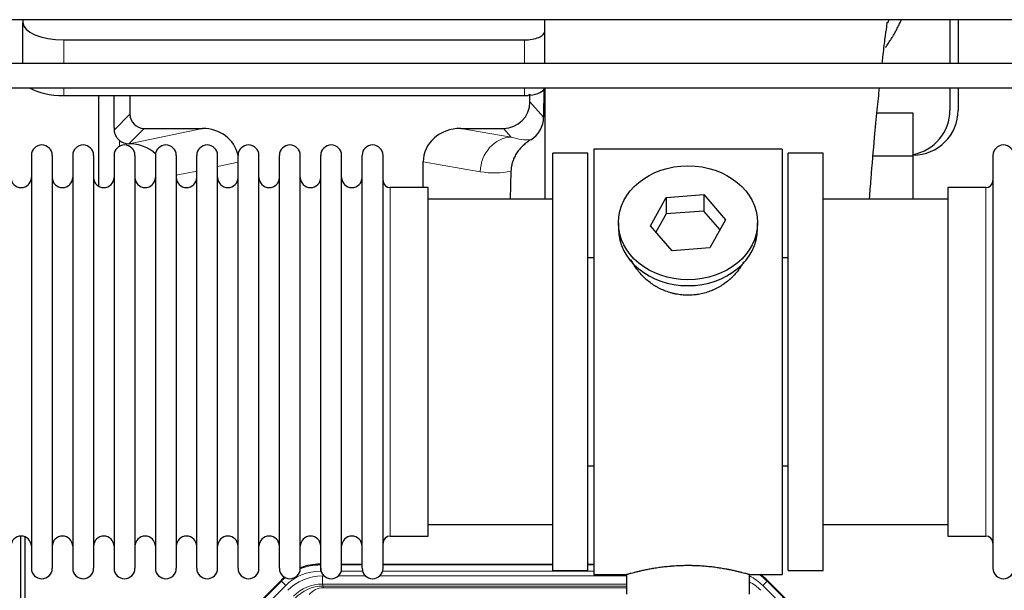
# Model space of a CAD drawing. Header units: inches. Extents: x 0 to 17820, y -10 to 12600.
# Tile 24 of 117: x 3664 to 4145, y 3584 to 3863. Entities that reach past the tile are written whole.
import ezdxf

# ---------------------------------------------------------------- set-up
doc = ezdxf.new("R2010")
doc.units = ezdxf.units.IN
doc.layers.add('1', color=7, linetype='Continuous', true_color=0xffffff)

msp = doc.modelspace()

# ---------------------------------------------------------------- linework, layer by layer
at = {"layer": '1', "color": 2, "linetype": 'Continuous', "lineweight": 25}
for p, q in [((4610.09, 3863.359), (3226.09, 3863.359)), ((3665.14, 3863.36), (3665.14, 3861.948)), ((3920.14, 3857.722), (3920.14, 3863.359)), ((4118.09, 3863.361), (4118.09, 3842.017)), ((4122.09, 3863.361), (4122.09, 3842.017)), ((3665.14, 3842.015), (3665.14, 3861.948)), ((3685.14, 3853.495), (3910.14, 3853.495)), ((3920.14, 3842.015), (3920.14, 3857.722)), ((3919.617, 3829.185), (3919.562, 3815.737)), ((3920.14, 3830.014), (3920.14, 3775.646)), ((4118.09, 3830.016), (4118.09, 3819.145)), ((4122.09, 3830.016), (4122.09, 3819.145)), ((3685.14, 3826.306), (3910.14, 3826.306)), ((3702.072, 3826.306), (3702.072, 3782.037)), ((3717.45, 3826.306), (3717.45, 3817.206)), ((3912.855, 3823.193), (3912.855, 3826.909)), ((4100.09, 3817.62), (4082.39, 3817.62)), ((4100.09, 3796.645), (4100.09, 3817.62)), ((3724.423, 3810.232), (3752.884, 3810.232)), ((3879.052, 3810.232), (3899.904, 3810.232)), ((3716.884, 3802.693), (3717.043, 3802.693)), ((3669.29, 3797.045), (3669.29, 3595.245)), ((3679.49, 3797.045), (3679.49, 3595.245)), ((3689.49, 3797.045), (3689.49, 3595.245)), ((3699.69, 3797.045), (3699.69, 3595.245)), ((3709.69, 3797.045), (3709.69, 3595.245)), ((3719.89, 3797.045), (3719.89, 3595.245)), ((3729.89, 3797.045), (3729.89, 3595.245)), ((3740.09, 3797.045), (3740.09, 3595.245)), ((3750.09, 3595.245), (3750.09, 3797.045)), ((3760.29, 3595.245), (3760.29, 3797.045)), ((3770.29, 3595.245), (3770.29, 3797.045)), ((3780.49, 3595.245), (3780.49, 3797.045)), ((3790.49, 3595.245), (3790.49, 3797.045)), ((3800.69, 3595.245), (3800.69, 3797.045)), ((3810.69, 3595.245), (3810.69, 3797.045)), ((3820.89, 3595.245), (3820.89, 3797.045)), ((3830.89, 3595.245), (3830.89, 3797.045)), ((3841.09, 3595.245), (3841.09, 3797.045)), ((3941.09, 3798.145), (3924.09, 3798.145)), ((3924.09, 3594.145), (3924.09, 3798.145)), ((3941.09, 3594.145), (3941.09, 3798.145)), ((3944.09, 3800.145), (3944.09, 3592.145)), ((4036.09, 3800.145), (3944.09, 3800.145)), ((4036.09, 3800.145), (4036.09, 3592.145)), ((4056.09, 3798.145), (4039.09, 3798.145)), ((4039.09, 3594.145), (4039.09, 3798.145)), ((4056.09, 3594.145), (4056.09, 3798.145)), ((4100.09, 3796.645), (4080.483, 3796.645)), ((4100.09, 3775.645), (4100.09, 3796.645)), ((4139.09, 3797.045), (4139.09, 3595.245)), ((3860.715, 3781.295), (3860.715, 3793.845)), ((3903.604, 3789.345), (3903.239, 3775.645)), ((3863.09, 3781.295), (3844.59, 3781.295)), ((3863.09, 3610.995), (3863.09, 3781.295)), ((4135.59, 3781.295), (4117.09, 3781.295)), ((4117.09, 3781.295), (4117.09, 3610.995)), ((3971.698, 3762.673), (3979.37, 3776.44)), ((3979.37, 3776.44), (3997.761, 3777.882)), ((3979.37, 3776.44), (3979.37, 3768.41)), ((3997.761, 3777.882), (3997.761, 3769.852)), ((3997.761, 3777.882), (4008.481, 3765.556)), ((3924.09, 3775.645), (3863.084, 3775.645)), ((4117.095, 3775.645), (4056.09, 3775.645)), ((3979.37, 3768.41), (3974.426, 3759.537)), ((3997.761, 3769.852), (3979.37, 3768.41)), ((4005.754, 3760.662), (3997.761, 3769.852)), ((3956.09, 3764.114), (3956.09, 3761.246)), ((3982.418, 3750.347), (3971.698, 3762.673)), ((4008.481, 3765.556), (4000.809, 3751.788)), ((4024.09, 3761.246), (4024.09, 3764.114)), ((4000.809, 3751.788), (3982.418, 3750.347)), ((3941.089, 3747.145), (3944.09, 3747.145)), ((4036.09, 3747.145), (4039.09, 3747.145)), ((3944.09, 3645.145), (3941.089, 3645.145)), ((4039.09, 3645.145), (4036.09, 3645.145)), ((3863.084, 3616.645), (3924.09, 3616.645)), ((4056.09, 3616.645), (4117.095, 3616.645)), ((3664.089, 3210.404), (3664.089, 3610.984)), ((3666.089, 3610.656), (3666.089, 3187.146)), ((3844.59, 3610.995), (3863.09, 3610.995)), ((4117.09, 3610.995), (4135.59, 3610.995)), ((3810.33, 3597.246), (3810.692, 3597.246)), ((3820.892, 3597.246), (3830.89, 3597.246)), ((3841.09, 3597.246), (3924.087, 3597.246)), ((3924.09, 3594.145), (3941.09, 3594.145)), ((3941.087, 3597.246), (3944.089, 3597.246)), ((4039.09, 3594.145), (4056.09, 3594.145)), ((3747.448, 3545.533), (3791.264, 3589.349)), ((3944.09, 3592.145), (3960.09, 3592.145)), ((3960.09, 3592.145), (3960.09, 3582.645)), ((4020.053, 3592.145), (4036.09, 3592.145)), ((4020.09, 3582.645), (4020.09, 3592.156)), ((4028.915, 3589.349), (4072.731, 3545.533))]:
    msp.add_line(p, q, dxfattribs=at)
at = {"layer": '1', "color": 110, "linetype": 'Continuous', "lineweight": 13}
for p, q in [((3685.14, 3842.015), (3685.14, 3853.495)), ((3910.14, 3842.015), (3910.14, 3853.495)), ((3685.14, 3826.306), (3685.14, 3830.015)), ((3910.14, 3826.306), (3910.14, 3830.015)), ((3912.855, 3823.193), (3919.562, 3815.737)), ((3709.832, 3809.588), (3717.45, 3817.206)), ((3724.423, 3810.232), (3716.884, 3802.693)), ((3717.043, 3802.693), (3752.884, 3810.232)), ((3879.052, 3810.232), (3903.695, 3806.017)), ((3903.695, 3806.017), (3899.904, 3810.232)), ((3712.281, 3801.485), (3712.281, 3804.398)), ((3770.29, 3793.656), (3760.29, 3791.553)), ((3888.56, 3789.082), (3860.715, 3793.845)), ((3750.09, 3789.408), (3740.09, 3787.304)), ((3844.59, 3610.995), (3844.59, 3781.295)), ((4135.59, 3781.295), (4135.59, 3610.995)), ((3810.33, 3597.246), (3810.485, 3596.871)), ((3810.485, 3596.871), (3810.691, 3596.871)), ((3810.485, 3593.875), (3810.485, 3596.871)), ((3810.878, 3593.875), (3810.485, 3593.875)), ((3831.079, 3593.875), (3820.704, 3593.875)), ((3820.891, 3596.871), (3830.892, 3596.871)), ((3944.089, 3593.875), (3840.905, 3593.875)), ((3841.092, 3596.871), (3924.087, 3596.871)), ((3941.088, 3596.871), (3944.089, 3596.871)), ((3747.829, 3545.383), (3791.42, 3588.974)), ((3791.42, 3588.974), (3791.264, 3589.349)), ((3793.538, 3586.855), (3791.42, 3588.974)), ((3811.462, 3591.518), (3812.309, 3591.518)), ((3811.462, 3587.523), (3811.462, 3591.518)), ((3819.272, 3591.518), (3832.51, 3591.518)), ((3839.472, 3591.518), (3960.088, 3591.518)), ((4028.759, 3588.974), (4026.641, 3586.855)), ((4028.915, 3589.349), (4028.759, 3588.974)), ((4028.759, 3588.974), (4072.35, 3545.383)), ((3793.538, 3586.855), (3749.947, 3543.264)), ((3960.088, 3587.523), (3811.462, 3587.523)), ((3811.462, 3587.523), (3811.857, 3586.568)), ((3811.857, 3586.568), (3960.087, 3586.568)), ((3811.857, 3585.69), (3811.857, 3586.568)), ((3960.087, 3585.69), (3811.857, 3585.69)), ((4070.232, 3543.264), (4026.641, 3586.855))]:
    msp.add_line(p, q, dxfattribs=at)
at = {"layer": '1', "color": 2, "linetype": 'Continuous', "lineweight": 25}
for centre, radius, start, end in [((4100.09, 3819.145), 22, 270, 0), ((4096.09, 3819.145), 22, 280.47656, 0), ((3674.39, 3797.045), 5.1, 0, 180), ((3694.59, 3797.045), 5.1, 0, 180), ((3714.79, 3797.045), 5.1, 0, 180), ((3734.99, 3797.045), 5.1, 0, 180), ((3755.19, 3797.045), 5.1, 0, 180), ((3775.39, 3797.045), 5.1, 0, 180), ((3795.59, 3797.045), 5.1, 0, 180), ((3815.79, 3797.045), 5.1, 0, 180), ((3835.99, 3797.045), 5.1, 0, 180), ((4144.19, 3797.045), 5.1, 0, 180), ((3664.29, 3786.295), 5, 180, 0), ((3684.49, 3786.295), 5, 180, 0), ((3704.69, 3786.295), 5, 180, 0), ((3724.89, 3786.295), 5, 180, 0), ((3745.09, 3786.295), 5, 180, 0), ((3765.29, 3786.295), 5, 180, 0), ((3785.49, 3786.295), 5, 180, 0), ((3805.69, 3786.295), 5, 180, 0), ((3825.89, 3786.295), 5, 180, 0), ((3844.59, 3784.795), 3.5, 180, 270), ((4135.59, 3784.795), 3.5, 270, 0), ((3664.29, 3605.995), 5, 0, 180), ((3684.49, 3605.995), 5, 0, 180), ((3704.69, 3605.995), 5, 0, 180), ((3724.89, 3605.995), 5, 0, 180), ((3745.09, 3605.995), 5, 0, 180), ((3765.29, 3605.995), 5, 0, 180), ((3785.49, 3605.995), 5, 0, 180), ((3805.69, 3605.995), 5, 0, 180), ((3825.89, 3605.995), 5, 0, 180), ((3844.59, 3607.495), 3.5, 90, 180), ((4135.59, 3607.495), 3.5, 0, 90), ((3674.39, 3595.245), 5.1, 180, 0), ((3694.59, 3595.245), 5.1, 180, 0), ((3714.79, 3595.245), 5.1, 180, 0), ((3734.99, 3595.245), 5.1, 180, 0), ((3755.19, 3595.245), 5.1, 180, 0), ((3775.39, 3595.245), 5.1, 180, 0), ((3795.59, 3595.245), 5.1, 180, 0), ((3815.79, 3595.245), 5.1, 180, 0), ((3835.99, 3595.245), 5.1, 180, 0), ((4144.19, 3595.245), 5.1, 180, 0)]:
    msp.add_arc(centre, radius, start, end, dxfattribs=at)
for centre, major_axis, ratio, start_param, end_param in [((3685.14, 3861.948), (-20, 0), 0.4226815, 0, 1.5707963), ((3910.14, 3857.722), (-10, 0), 0.4226815, 1.5707963, 3.1415927), ((3685.14, 3834.76), (-20, 0), 0.4226815, 0.6097144, 1.5707963), ((3910.14, 3830.533), (-10, 0), 0.4226815, 1.8474697, 3.0172962), ((3712.281, 3375.999), (10.169, -1338.758), 0.0006671, 1.9006121, 1.9138426), ((3910.14, 3830.533), (-10, 0), 0.4226815, 1.5707963, 1.7425489), ((3910.14, 3849.679), (0, 23.658), 0.4226815, 3.3133452, 3.4165375), ((3899.814, 3823.282), (-8.754, 9.732), 0.993147, 2.4124357, 3.9763944), ((3724.477, 3817.259), (4.987, 4.987), 0.9924325, 2.3599928, 3.9231925), ((3906.522, 3815.825), (12.412, -4.015), 0.9953148, 5.572067, 6.5905896), ((3752.268, 3793.167), (-18.076, -3.802), 0.9203203, 3.1559659, 4.4876926), ((3879.81, 3793.167), (18.879, -3.229), 0.8876007, 1.7611606, 3.2922561), ((3716.884, 3809.666), (-7.027, 0), 0.9924325, 0.8563441, 1.5707963), ((3717.043, 3785.758), (-18.402, 0), 0.9203203, 3.9349859, 4.712389), ((3990.09, 3761.246), (34, 0), 0.819152, 3.1416663, 6.2831608), ((3810.361, 3570.209, 0), (10.349, -24.985), 0.998395, 2.7494612, 3.1145601), ((3810.361, 3570.209, 0), (10.349, -24.985), 0.998395, 3.4494404, 3.5337241), ((4009.818, 3570.209), (-10.349, -24.985), 0.998395, 2.7494612, 2.9094018)]:
    msp.add_ellipse(centre, major_axis=major_axis, ratio=ratio, start_param=start_param, end_param=end_param, dxfattribs=at)
at = {"layer": '1', "color": 110, "linetype": 'Continuous', "lineweight": 13}
for centre, major_axis, ratio, start_param, end_param in [((3903.695, 3789.082), (-2.866, -16.757), 0.8876007, 3.3319569, 4.8630524), ((3903.452, 3819.238), (17.605, -10.298), 0.5880236, 5.056727, 5.602163), ((3888.317, 3819.238), (33.02, -17.025), 0.7759833, 5.0998257, 5.5373073), ((3810.513, 3569.842, 0), (9.199, -22.209), 0.998395, 2.7494612, 3.5337241), ((3810.513, 3569.842), (10.345, -24.976), 0.9987509, 2.7494612, 3.1209322), ((3810.513, 3569.842), (10.345, -24.976), 0.9987509, 3.439392, 3.5337241), ((3811.489, 3567.485, 0), (-9.199, 22.209), 0.998395, 5.8910538, 6.6753168), ((4009.666, 3569.842), (-9.199, -22.209), 0.998395, 2.7494612, 3.0857139), ((4008.69, 3567.485), (9.199, 22.209), 0.998395, 5.8910538, 6.1816355), ((4009.666, 3569.842), (-10.345, -24.976), 0.9987509, 2.7494612, 2.9335669), ((3811.489, 3567.485), (7.671, -18.519), 0.9977549, 2.7494612, 3.5337241), ((3812.411, 3565.26), (4.311, -20.925), 0.9337003, 2.9520749, 3.7363379), ((3812.411, 3574.367), (2.389, -11.128), 0.8742439, 2.9560698, 3.7403327)]:
    msp.add_ellipse(centre, major_axis=major_axis, ratio=ratio, start_param=start_param, end_param=end_param, dxfattribs=at)
at = {"layer": '1', "color": 2, "linetype": 'Continuous', "lineweight": 25}
msp.add_ellipse((3990.09, 3764.114), major_axis=(34, 0), ratio=0.819152, dxfattribs=at)
for points, knots in [([(4086.538, 3849.723), (4086.937, 3850.275), (4087.823, 3851.535), (4088.672, 3852.827), (4089.364, 3853.921), (4089.592, 3854.288), (4089.93, 3854.843), (4090.041, 3855.028), (4090.263, 3855.399), (4090.813, 3856.328), (4091.763, 3858.017), (4092.947, 3860.301), (4093.733, 3861.953), (4094.134, 3862.84), (4094.183, 3862.949)], [0, 0, 0, 0, 0.134097, 0.3025606, 0.3025606, 0.3867925, 0.3867925, 0.4289084, 0.4289084, 0.4710243, 0.6394879, 0.8079515, 0.9764151, 1, 1, 1, 1]), ([(4084.977, 3842.202), (4085.087, 3843.192), (4085.556, 3847.364), (4086.348, 3853.96), (4087.242, 3860.248), (4087.494, 3861.978), (4087.433, 3862.129), (4087.422, 3862.136)], [0, 0, 0, 0, 0.0931508, 0.4007578, 0.69771, 0.9623173, 1, 1, 1, 1]), ([(4305.999, 3842.015), (4289.745, 3842.015), (4259.942, 3842.015), (4219.298, 3842.015), (4186.684, 3842.015), (4160.056, 3842.015), (4113.446, 3842.015), (4019.475, 3842.015), (3833.808, 3842.015), (3501.716, 3842.015), (2999.622, 3842.015), (2497.527, 3842.015), (2158.122, 3842.015), (2030.322, 3842.015), (1988.955, 3842.015), (1954.618, 3842.015), (1924.525, 3842.015), (1895.31, 3842.015), (1859.468, 3842.015), (1817.092, 3842.015), (1786.663, 3842.015), (1770.391, 3842.015)], [0, 0, 0, 0, 0.0192313, 0.0352607, 0.0480881, 0.0578183, 0.0667654, 0.1032345, 0.1689997, 0.2864376, 0.496148, 0.7630522, 0.8804901, 0.8977143, 0.9142589, 0.9294322, 0.9383407, 0.9498627, 0.9639982, 0.9807471, 1, 1, 1, 1]), ([(1770.391, 3830.015), (1786.552, 3830.015), (1816.262, 3830.015), (1856.814, 3830.015), (1889.428, 3830.015), (1916.056, 3830.015), (1962.666, 3830.015), (2056.637, 3830.015), (2242.304, 3830.015), (2574.396, 3830.015), (3076.491, 3830.015), (3578.585, 3830.015), (3917.99, 3830.015), (4045.791, 3830.015), (4087.157, 3830.015), (4121.494, 3830.015), (4151.587, 3830.015), (4180.802, 3830.015), (4216.644, 3830.015), (4259.113, 3830.015), (4289.634, 3830.015), (4305.999, 3830.015)], [0, 0, 0, 0, 0.0191219, 0.0351513, 0.0479787, 0.0577089, 0.066656, 0.1031252, 0.1688903, 0.2863282, 0.4960386, 0.7629428, 0.8803807, 0.8976049, 0.9141495, 0.9293228, 0.9382314, 0.9497533, 0.9638888, 0.9806377, 1, 1, 1, 1]), ([(4078.807, 3775.939), (4079.05, 3779.194), (4079.851, 3789.662), (4081.102, 3804.423), (4082.503, 3819.005), (4083.308, 3826.693), (4083.672, 3830.116)], [0, 0, 0, 0, 0.1559493, 0.5105276, 0.7719824, 1, 1, 1, 1]), ([(3712.281, 3804.398), (3712.091, 3804.562), (3711.911, 3804.733), (3711.573, 3805.09), (3711.413, 3805.277), (3711.114, 3805.666), (3710.975, 3805.868), (3710.829, 3806.105), (3710.813, 3806.131), (3710.781, 3806.184), (3710.766, 3806.211), (3710.719, 3806.291), (3710.629, 3806.453), (3710.545, 3806.617), (3710.387, 3806.948), (3710.294, 3807.174), (3710.132, 3807.635), (3710.063, 3807.87), (3709.993, 3808.171), (3709.98, 3808.231), (3709.955, 3808.353), (3709.944, 3808.414), (3709.912, 3808.598), (3709.894, 3808.72), (3709.85, 3809.09), (3709.834, 3809.338), (3709.832, 3809.588)], [0, 0, 0, 0, 0.125, 0.125, 0.25, 0.25, 0.375, 0.375, 0.390625, 0.390625, 0.40625, 0.40625, 0.4375, 0.5, 0.5, 0.625, 0.625, 0.75, 0.75, 0.78125, 0.78125, 0.8125, 0.8125, 0.875, 0.875, 1, 1, 1, 1]), ([(3913.318, 3804.72), (3912.977, 3804.514), (3912.309, 3804.085), (3911.347, 3803.395), (3910.426, 3802.658), (3909.839, 3802.135), (3909.266, 3801.595), (3908.987, 3801.317), (3908.442, 3800.744), (3908.178, 3800.449), (3907.856, 3800.069), (3907.792, 3799.992), (3907.666, 3799.838), (3907.479, 3799.606), (3907.297, 3799.371), (3906.942, 3798.896), (3906.489, 3798.252), (3906.079, 3797.584), (3905.69, 3796.905), (3905.506, 3796.559), (3905.161, 3795.856), (3905, 3795.498), (3904.701, 3794.769), (3904.563, 3794.399), (3904.406, 3793.927), (3904.375, 3793.832), (3904.33, 3793.689), (3904.316, 3793.641), (3904.287, 3793.546), (3904.215, 3793.307), (3904.149, 3793.067), (3904.002, 3792.49), (3903.918, 3792.102), (3903.778, 3791.323), (3903.723, 3790.931), (3903.641, 3790.142), (3903.615, 3789.745), (3903.604, 3789.345)], [0, 0, 0, 0, 0.0625, 0.125, 0.1875, 0.25, 0.25, 0.3125, 0.3125, 0.375, 0.375, 0.390625, 0.390625, 0.40625, 0.4375, 0.4375, 0.5, 0.5625, 0.5625, 0.625, 0.625, 0.6875, 0.6875, 0.75, 0.75, 0.765625, 0.765625, 0.7734375, 0.7734375, 0.78125, 0.8125, 0.8125, 0.875, 0.875, 0.9375, 0.9375, 1, 1, 1, 1]), ([(3992.947, 3728.822), (3991.956, 3728.728), (3990.968, 3728.684), (3988.999, 3728.691), (3988.018, 3728.742), (3986.063, 3728.94), (3985.09, 3729.087), (3983.877, 3729.33), (3983.635, 3729.382), (3983.272, 3729.464), (3983.15, 3729.492), (3982.909, 3729.549), (3982.307, 3729.697), (3981.714, 3729.862), (3980.303, 3730.29), (3979.383, 3730.618), (3977.581, 3731.358), (3976.699, 3731.768), (3975.405, 3732.446), (3974.978, 3732.682), (3974.451, 3732.99), (3974.346, 3733.052), (3974.136, 3733.178), (3973.823, 3733.368), (3973.515, 3733.563), (3972.498, 3734.222), (3971.717, 3734.781), (3970.218, 3735.959), (3969.499, 3736.578), (3968.125, 3737.875), (3967.47, 3738.553), (3966.223, 3739.967), (3965.642, 3740.692), (3964.562, 3742.174), (3964.064, 3742.931), (3963.16, 3744.455), (3962.753, 3745.221), (3962.386, 3746.002)], [0, 0, 0, 0, 0.0770832, 0.0770832, 0.1541663, 0.1541663, 0.2312495, 0.2312495, 0.2505203, 0.2505203, 0.2601557, 0.2601557, 0.2697911, 0.3083327, 0.3083327, 0.3854159, 0.3854159, 0.462499, 0.462499, 0.5010406, 0.5010406, 0.510676, 0.510676, 0.5203114, 0.5395822, 0.5395822, 0.6166654, 0.6166654, 0.6937486, 0.6937486, 0.7708317, 0.7708317, 0.8479149, 0.8479149, 0.9249981, 0.9249981, 1, 1, 1, 1]), ([(4017.294, 3744.995), (4017.042, 3744.514), (4016.774, 3744.036), (4016.431, 3743.464), (4016.371, 3743.366), (4016.251, 3743.172), (4016.069, 3742.882), (4015.882, 3742.595), (4015.501, 3742.024), (4015.238, 3741.649), (4014.419, 3740.54), (4013.836, 3739.823), (4012.595, 3738.432), (4011.938, 3737.76), (4011.07, 3736.948), (4010.805, 3736.707), (4010.536, 3736.47), (4010.355, 3736.312), (4010.264, 3736.233), (4009.807, 3735.844), (4009.435, 3735.542), (4008.298, 3734.66), (4007.514, 3734.107), (4005.894, 3733.072), (4005.057, 3732.589), (4003.763, 3731.919), (4003.324, 3731.706), (4002.656, 3731.399), (4002.432, 3731.299), (4002.093, 3731.153), (4001.979, 3731.105), (4001.751, 3731.01), (4001.637, 3730.963), (4000.609, 3730.548), (3999.681, 3730.225), (3997.802, 3729.668), (3996.849, 3729.434), (3995.401, 3729.152), (3994.915, 3729.07), (3994.181, 3728.964), (3993.935, 3728.931), (3993.442, 3728.872), (3993.195, 3728.846), (3992.947, 3728.822)], [0, 0, 0, 0, 0.0572264, 0.0572264, 0.069011, 0.069011, 0.0807957, 0.104365, 0.104365, 0.1515037, 0.1515037, 0.2457811, 0.2457811, 0.3400585, 0.3400585, 0.3636278, 0.3754125, 0.3754125, 0.3871971, 0.3871971, 0.4343358, 0.4343358, 0.5286132, 0.5286132, 0.6228905, 0.6228905, 0.6700292, 0.6700292, 0.6935986, 0.6935986, 0.7053832, 0.7053832, 0.7171679, 0.7171679, 0.8114453, 0.8114453, 0.9057226, 0.9057226, 0.9528613, 0.9528613, 0.9764307, 0.9764307, 1, 1, 1, 1]), ([(4020.09, 3592.145), (4020.09, 3592.145), (4020.042, 3592.159), (4019.898, 3592.201), (4019.838, 3592.218), (4019.729, 3592.249), (4019.67, 3592.266), (4019.604, 3592.285), (4019.558, 3592.297), (4019.535, 3592.304), (4019.316, 3592.366), (4019.075, 3592.434), (4018.504, 3592.592), (4018.173, 3592.683), (4017.423, 3592.884), (4017.003, 3592.994), (4016.479, 3593.129), (4016.42, 3593.144), (4016.301, 3593.174), (4016.24, 3593.19), (4016.058, 3593.236), (4015.933, 3593.267), (4015.554, 3593.362), (4015.291, 3593.427), (4014.475, 3593.625), (4013.894, 3593.762), (4012.659, 3594.042), (4012.005, 3594.185), (4010.968, 3594.402), (4010.613, 3594.474), (4010.157, 3594.564), (4010.065, 3594.583), (4009.881, 3594.619), (4009.603, 3594.673), (4009.322, 3594.726), (4008.376, 3594.904), (4007.593, 3595.043), (4005.976, 3595.31), (4005.142, 3595.439), (4003.851, 3595.621), (4002.977, 3595.739), (4002.076, 3595.849), (4001.504, 3595.914), (4001.39, 3595.927), (4001.16, 3595.953), (4000.815, 3595.991), (4000.469, 3596.027), (3999.774, 3596.098), (3999.308, 3596.142), (3997.901, 3596.265), (3996.951, 3596.335), (3995.03, 3596.448), (3994.057, 3596.492), (3992.827, 3596.529), (3992.457, 3596.539), (3992.023, 3596.548), (3991.837, 3596.551), (3991.713, 3596.553), (3991.65, 3596.554), (3991.091, 3596.563), (3990.595, 3596.566), (3989.111, 3596.566), (3988.128, 3596.552), (3986.174, 3596.494), (3985.202, 3596.451), (3983.754, 3596.366), (3983.272, 3596.334), (3982.552, 3596.282), (3982.313, 3596.263), (3981.954, 3596.235), (3981.834, 3596.225), (3981.596, 3596.205), (3981.477, 3596.195), (3980.412, 3596.102), (3979.487, 3596.007), (3977.679, 3595.8), (3976.797, 3595.687), (3975.073, 3595.444), (3974.232, 3595.315), (3973.31, 3595.163), (3973.208, 3595.146), (3973.005, 3595.111), (3972.702, 3595.06), (3972.403, 3595.008), (3971.813, 3594.904), (3971.428, 3594.833), (3970.297, 3594.621), (3969.576, 3594.478), (3968.2, 3594.191), (3967.545, 3594.048), (3966.767, 3593.872), (3966.536, 3593.819), (3966.311, 3593.767), (3966.161, 3593.732), (3966.087, 3593.714), (3965.719, 3593.628), (3965.436, 3593.56), (3964.618, 3593.362), (3964.116, 3593.235), (3963.194, 3592.999), (3962.775, 3592.889), (3962.21, 3592.737), (3962.032, 3592.689), (3961.781, 3592.621), (3961.66, 3592.588), (3961.545, 3592.556), (3961.47, 3592.535), (3961.433, 3592.525), (3961.107, 3592.435), (3960.866, 3592.367), (3960.48, 3592.257), (3960.334, 3592.216), (3960.188, 3592.174), (3960.151, 3592.163), (3960.114, 3592.153), (3960.105, 3592.15), (3960.093, 3592.146), (3960.089, 3592.145), (3960.09, 3592.145)], [0, 0, 0, 0, 0.0311289, 0.0311289, 0.0467558, 0.0467558, 0.0545693, 0.0584761, 0.0584761, 0.0623828, 0.0623828, 0.0936367, 0.0936367, 0.1248906, 0.1248906, 0.1561445, 0.1561445, 0.1600513, 0.1600513, 0.163958, 0.163958, 0.1717715, 0.1717715, 0.1873984, 0.1873984, 0.2186523, 0.2186523, 0.2499062, 0.2499062, 0.2655332, 0.2655332, 0.2694399, 0.2694399, 0.2733467, 0.2811601, 0.2811601, 0.3124141, 0.3124141, 0.343668, 0.343668, 0.3592949, 0.3749219, 0.3749219, 0.3788286, 0.3788286, 0.3827353, 0.3905488, 0.3905488, 0.4061758, 0.4061758, 0.4374297, 0.4374297, 0.4686836, 0.4686836, 0.4764971, 0.4804038, 0.4823572, 0.4823572, 0.4843105, 0.4843105, 0.4999375, 0.4999375, 0.5311914, 0.5311914, 0.5624453, 0.5624453, 0.5780723, 0.5780723, 0.5858857, 0.5858857, 0.5897925, 0.5897925, 0.5936992, 0.5936992, 0.6249531, 0.6249531, 0.656207, 0.656207, 0.6874609, 0.6874609, 0.6913677, 0.6913677, 0.6952744, 0.7030879, 0.7030879, 0.7187148, 0.7187148, 0.7499687, 0.7499687, 0.7812227, 0.7812227, 0.7890361, 0.7929429, 0.7929429, 0.7968496, 0.7968496, 0.8124766, 0.8124766, 0.8437305, 0.8437305, 0.8749844, 0.8749844, 0.8906113, 0.8906113, 0.8984248, 0.9023315, 0.9023315, 0.9062383, 0.9062383, 0.9374922, 0.9374922, 0.9687461, 0.9687461, 0.984373, 0.984373, 0.9921865, 0.9921865, 1, 1, 1, 1])]:
    msp.add_open_spline(points, degree=3, knots=knots, dxfattribs=at)
msp.add_open_spline([(4087.722, 3861.848), (4087.94, 3862.324), (4088.152, 3862.801), (4088.359, 3863.279)], degree=3, dxfattribs=at)
msp.add_rational_spline([(3912.855, 3826.909), (3912.863, 3826.688), (3912.871, 3826.467)], [0.500000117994, 0.499999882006, 0.500000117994], degree=2, dxfattribs=at)

doc.saveas('drawing.dxf')
